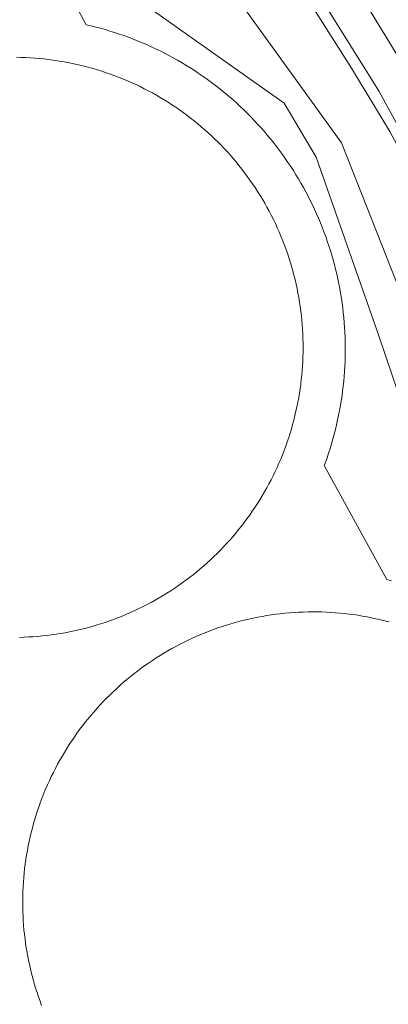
# Model space of a CAD drawing. Header units: metres. Extents: x 80938 to 82288, y 446951 to 448452.
# Tile 85 of 96: x 81827 to 81868, y 448046 to 448155. Entities that reach past the tile are written whole.
import ezdxf

# ---------------------------------------------------------------- set-up
doc = ezdxf.new("R2010")
doc.units = ezdxf.units.M
doc.header["$MEASUREMENT"] = 0
for name, color, linetype, lineweight in [('B-WE-GR-BEPLANTING_CULTUUR_HEESTERS-GV', 253, 'Continuous', 18), ('B-WE-IE-TERREINAFSCHEIDING_KUNSTMATIG_HEKWERK-G', 253, 'IE-TERREINAFSCHEIDING-KUNSTMATIG', 18), ('B-WE-OG-BEBOUWING_OPSLAGTANK-GV', 253, 'Continuous', 35), ('B-WE-OG-TERREIN_CULTUURSCHEIDING-GV', 253, 'Continuous', 18), ('B-WE-OG-TERREIN_ERF-GV', 253, 'Continuous', 18), ('B-WE-VH-VERHARDING_HALFVERHARDING-GV', 253, 'Continuous', 18)]:
    doc.layers.add(name, color=color, linetype=linetype, lineweight=lineweight)
doc.linetypes.add('IE-TERREINAFSCHEIDING-KUNSTMATIG', pattern='A,4,[82,NLCS.SHX,S=0.75,R=90,X=0,Y=0],4,-2', length=10)

msp = doc.modelspace()

# ---------------------------------------------------------------- linework, layer by layer
at = {"layer": 'B-WE-GR-BEPLANTING_CULTUUR_HEESTERS-GV', "linetype": 'Continuous', "lineweight": 0}
for points in [[(81844.642, 448166.638), (81862.583, 448141.758), (81873.26, 448114.742)], [(81867.916, 448142.987), (81863.67, 448150.014), (81853.971, 448165.322)]]:
    msp.add_lwpolyline(points, dxfattribs=at)
at = {"layer": 'B-WE-IE-TERREINAFSCHEIDING_KUNSTMATIG_HEKWERK-G', "linetype": 'Continuous', "lineweight": 0}
for points in [[(81834.331, 448154.83), (81834.859, 448154.706), (81835.386, 448154.574), (81835.911, 448154.434), (81836.433, 448154.287), (81836.953, 448154.132), (81837.471, 448153.969), (81837.986, 448153.799), (81838.499, 448153.621), (81839.009, 448153.436), (81839.517, 448153.243), (81840.021, 448153.042), (81840.523, 448152.834), (81841.021, 448152.619), (81841.516, 448152.397), (81842.008, 448152.167), (81842.496, 448151.93), (81842.981, 448151.686), (81843.462, 448151.435), (81843.94, 448151.176), (81844.413, 448150.911), (81844.883, 448150.639), (81845.348, 448150.36), (81845.809, 448150.074), (81846.266, 448149.781), (81846.719, 448149.481), (81847.167, 448149.175), (81847.611, 448148.863), (81848.05, 448148.543), (81848.484, 448148.218), (81848.914, 448147.886), (81849.338, 448147.547), (81849.758, 448147.203), (81850.172, 448146.852), (81850.581, 448146.495), (81850.985, 448146.133), (81851.383, 448145.764), (81851.777, 448145.39), (81852.164, 448145.01), (81852.546, 448144.624), (81852.922, 448144.232), (81853.292, 448143.835), (81853.656, 448143.433), (81854.014, 448143.025), (81854.367, 448142.612), (81854.713, 448142.194), (81855.053, 448141.771), (81855.387, 448141.343), (81855.714, 448140.91), (81856.035, 448140.472), (81856.35, 448140.03), (81856.657, 448139.583), (81856.959, 448139.131), (81857.253, 448138.675), (81857.541, 448138.215), (81857.822, 448137.751), (81858.096, 448137.282), (81858.363, 448136.81), (81858.624, 448136.334), (81858.877, 448135.853), (81859.123, 448135.37), (81859.362, 448134.882), (81859.594, 448134.391), (81859.818, 448133.897), (81860.035, 448133.4), (81860.245, 448132.899), (81860.447, 448132.395), (81860.642, 448131.889), (81860.83, 448131.379), (81861.01, 448130.867), (81861.182, 448130.352), (81861.347, 448129.835), (81861.504, 448129.316), (81861.653, 448128.794), (81861.795, 448128.27), (81861.929, 448127.744), (81862.055, 448127.216), (81862.174, 448126.686), (81862.284, 448126.155), (81862.387, 448125.622), (81862.482, 448125.087), (81862.569, 448124.552), (81862.648, 448124.015), (81862.72, 448123.477), (81862.783, 448122.937), (81862.838, 448122.398), (81862.885, 448121.857), (81862.925, 448121.315), (81862.956, 448120.773), (81862.979, 448120.231), (81862.995, 448119.689), (81863.002, 448119.146), (81863.002, 448118.603), (81862.993, 448118.06), (81862.977, 448117.518), (81862.952, 448116.975), (81862.919, 448116.434), (81862.879, 448115.892), (81862.83, 448115.352), (81862.774, 448114.812), (81862.709, 448114.273), (81862.637, 448113.735), (81862.557, 448113.198), (81862.468, 448112.663), (81862.372, 448112.128), (81862.268, 448111.596), (81862.157, 448111.065), (81862.037, 448110.535), (81861.91, 448110.007), (81861.774, 448109.482), (81861.631, 448108.958), (81861.481, 448108.437), (81861.323, 448107.917), (81861.157, 448107.4), (81860.983, 448106.886), (81860.802, 448106.374), (81860.674, 448106.026)], [(81860.674, 448106.026), (81867.595, 448093.396)], [(81867.595, 448093.396), (81868.122, 448093.271)]]:
    msp.add_lwpolyline(points, dxfattribs=at)
at = {"layer": 'B-WE-OG-BEBOUWING_OPSLAGTANK-GV', "linetype": 'Continuous', "lineweight": 0}
for points in [[(81826.957, 448086.996), (81827.463, 448087.012), (81827.97, 448087.036), (81828.476, 448087.068), (81828.981, 448087.107), (81829.486, 448087.155), (81829.99, 448087.211), (81830.492, 448087.274), (81830.994, 448087.346), (81831.495, 448087.425), (81831.994, 448087.512), (81832.492, 448087.608), (81832.988, 448087.711), (81833.483, 448087.821), (81833.976, 448087.94), (81834.467, 448088.067), (81834.956, 448088.201), (81835.442, 448088.343), (81835.927, 448088.492), (81836.409, 448088.649), (81836.888, 448088.814), (81837.365, 448088.986), (81837.839, 448089.166), (81838.31, 448089.353), (81838.778, 448089.548), (81839.243, 448089.75), (81839.704, 448089.959), (81840.163, 448090.176), (81840.617, 448090.399), (81841.069, 448090.63), (81841.516, 448090.868), (81841.96, 448091.113), (81842.4, 448091.365), (81842.836, 448091.624), (81843.267, 448091.89), (81843.695, 448092.163), (81844.118, 448092.442), (81844.536, 448092.728), (81844.95, 448093.02), (81845.36, 448093.319), (81845.764, 448093.624), (81846.164, 448093.936), (81846.559, 448094.254), (81846.948, 448094.578), (81847.333, 448094.909), (81847.712, 448095.245), (81848.086, 448095.587), (81848.454, 448095.935), (81848.817, 448096.289), (81849.175, 448096.649), (81849.526, 448097.014), (81849.872, 448097.385), (81850.212, 448097.761), (81850.546, 448098.142), (81850.874, 448098.529), (81851.195, 448098.921), (81851.511, 448099.317), (81851.82, 448099.719), (81852.122, 448100.126), (81852.419, 448100.537), (81852.709, 448100.953), (81852.992, 448101.373), (81853.268, 448101.798), (81853.538, 448102.227), (81853.801, 448102.661), (81854.057, 448103.098), (81854.306, 448103.54), (81854.549, 448103.985), (81854.784, 448104.434), (81855.012, 448104.887), (81855.233, 448105.343), (81855.446, 448105.803), (81855.652, 448106.266), (81855.852, 448106.732), (81856.043, 448107.201), (81856.227, 448107.673), (81856.404, 448108.148), (81856.573, 448108.626), (81856.735, 448109.107), (81856.889, 448109.59), (81857.035, 448110.075), (81857.174, 448110.563), (81857.305, 448111.052), (81857.428, 448111.544), (81857.543, 448112.038), (81857.651, 448112.533), (81857.751, 448113.03), (81857.843, 448113.528), (81857.927, 448114.028), (81858.003, 448114.529), (81858.071, 448115.032), (81858.132, 448115.535), (81858.184, 448116.039), (81858.229, 448116.544), (81858.265, 448117.05), (81858.294, 448117.556), (81858.314, 448118.062), (81858.327, 448118.569), (81858.331, 448119.076), (81858.328, 448119.583), (81858.316, 448120.089), (81858.297, 448120.596), (81858.269, 448121.102), (81858.234, 448121.608), (81858.19, 448122.113), (81858.139, 448122.617), (81858.079, 448123.121), (81858.012, 448123.623), (81857.937, 448124.124), (81857.854, 448124.624), (81857.763, 448125.123), (81857.664, 448125.62), (81857.557, 448126.116), (81857.442, 448126.609), (81857.32, 448127.101), (81857.19, 448127.591), (81857.052, 448128.079), (81856.907, 448128.565), (81856.754, 448129.048), (81856.593, 448129.529), (81856.425, 448130.007), (81856.249, 448130.482), (81856.066, 448130.955), (81855.875, 448131.425), (81855.677, 448131.891), (81855.472, 448132.355), (81855.259, 448132.815), (81855.039, 448133.271), (81854.812, 448133.725), (81854.578, 448134.174), (81854.336, 448134.62), (81854.088, 448135.062), (81853.833, 448135.5), (81853.571, 448135.934), (81853.302, 448136.363), (81853.026, 448136.789), (81852.744, 448137.21), (81852.455, 448137.626), (81852.159, 448138.038), (81851.857, 448138.445), (81851.549, 448138.847), (81851.234, 448139.245), (81850.913, 448139.637), (81850.586, 448140.024), (81850.253, 448140.406), (81849.914, 448140.783), (81849.569, 448141.155), (81849.218, 448141.52), (81848.924, 448141.818), (81848.563, 448142.174), (81848.196, 448142.523), (81847.824, 448142.867), (81847.446, 448143.206), (81847.063, 448143.538), (81846.675, 448143.864), (81846.282, 448144.183), (81845.883, 448144.497), (81845.48, 448144.804), (81845.072, 448145.105), (81844.66, 448145.4), (81844.242, 448145.688), (81843.821, 448145.969), (81843.395, 448146.243), (81842.964, 448146.511), (81842.53, 448146.772), (81842.091, 448147.026), (81841.648, 448147.273), (81841.202, 448147.513), (81840.752, 448147.746), (81840.298, 448147.972), (81839.841, 448148.191), (81839.38, 448148.402), (81838.916, 448148.607), (81838.449, 448148.803), (81837.979, 448148.993), (81837.506, 448149.175), (81837.03, 448149.349), (81836.551, 448149.516), (81836.07, 448149.676), (81835.586, 448149.827), (81835.1, 448149.972), (81834.612, 448150.108), (81834.122, 448150.237), (81833.63, 448150.358), (81833.135, 448150.471), (81832.64, 448150.576), (81832.142, 448150.674), (81831.643, 448150.763), (81831.143, 448150.845), (81830.641, 448150.919), (81830.139, 448150.985), (81829.635, 448151.043), (81829.131, 448151.093), (81828.626, 448151.135), (81828.12, 448151.169), (81827.614, 448151.195), (81827.107, 448151.213), (81826.6, 448151.223)], [(81867.875, 448088.696), (81867.385, 448088.825), (81866.892, 448088.946), (81866.398, 448089.06), (81865.902, 448089.165), (81865.404, 448089.263), (81864.905, 448089.353), (81864.405, 448089.435), (81863.903, 448089.509), (81863.4, 448089.575), (81862.896, 448089.633), (81862.391, 448089.684), (81861.886, 448089.726), (81861.38, 448089.76), (81860.873, 448089.787), (81860.366, 448089.805), (81859.859, 448089.815), (81859.352, 448089.818), (81858.845, 448089.812), (81858.338, 448089.799), (81857.831, 448089.777), (81857.325, 448089.747), (81856.819, 448089.71), (81856.314, 448089.664), (81855.81, 448089.611), (81855.306, 448089.549), (81854.804, 448089.48), (81854.302, 448089.402), (81853.802, 448089.317), (81853.304, 448089.224), (81852.807, 448089.123), (81852.311, 448089.014), (81851.818, 448088.898), (81851.326, 448088.773), (81850.836, 448088.641), (81850.349, 448088.501), (81849.863, 448088.354), (81849.38, 448088.199), (81848.9, 448088.036), (81848.422, 448087.866), (81847.947, 448087.688), (81847.475, 448087.503), (81847.006, 448087.31), (81846.54, 448087.11), (81846.077, 448086.903), (81845.617, 448086.688), (81845.161, 448086.466), (81844.709, 448086.237), (81844.26, 448086.001), (81843.815, 448085.758), (81843.374, 448085.508), (81842.936, 448085.251), (81842.503, 448084.987), (81842.074, 448084.716), (81841.65, 448084.438), (81841.23, 448084.154), (81840.814, 448083.863), (81840.403, 448083.566), (81839.997, 448083.262), (81839.595, 448082.952), (81839.199, 448082.636), (81838.808, 448082.313), (81838.421, 448081.985), (81838.04, 448081.65), (81837.665, 448081.309), (81837.294, 448080.962), (81836.93, 448080.61), (81836.571, 448080.252), (81836.217, 448079.888), (81835.869, 448079.519), (81835.527, 448079.144), (81835.192, 448078.764), (81834.862, 448078.379), (81834.538, 448077.988), (81834.221, 448077.593), (81833.909, 448077.192), (81833.604, 448076.787), (81833.306, 448076.377), (81833.014, 448075.962), (81832.729, 448075.543), (81832.45, 448075.119), (81832.178, 448074.691), (81831.913, 448074.258), (81831.654, 448073.822), (81831.403, 448073.381), (81831.159, 448072.937), (81830.921, 448072.489), (81830.691, 448072.037), (81830.468, 448071.582), (81830.252, 448071.123), (81830.043, 448070.66), (81829.841, 448070.195), (81829.648, 448069.726), (81829.461, 448069.255), (81829.282, 448068.78), (81829.11, 448068.303), (81828.946, 448067.823), (81828.79, 448067.34), (81828.641, 448066.856), (81828.499, 448066.368), (81828.366, 448065.879), (81828.24, 448065.388), (81828.122, 448064.894), (81828.012, 448064.399), (81827.91, 448063.902), (81827.815, 448063.404), (81827.729, 448062.904), (81827.65, 448062.403), (81827.579, 448061.901), (81827.516, 448061.398), (81827.461, 448060.894), (81827.414, 448060.389), (81827.375, 448059.883), (81827.344, 448059.377), (81827.321, 448058.87), (81827.306, 448058.363), (81827.299, 448057.856), (81827.298, 448057.66), (81827.302, 448057.153), (81827.314, 448056.646), (81827.334, 448056.139), (81827.362, 448055.633), (81827.398, 448055.127), (81827.442, 448054.621), (81827.494, 448054.117), (81827.554, 448053.613), (81827.622, 448053.11), (81827.697, 448052.609), (81827.781, 448052.109), (81827.872, 448051.61), (81827.972, 448051.112), (81828.079, 448050.617), (81828.194, 448050.123), (81828.317, 448049.631), (81828.447, 448049.14), (81828.585, 448048.652), (81828.731, 448048.167), (81828.885, 448047.683), (81829.046, 448047.202), (81829.215, 448046.724), (81829.391, 448046.248)]]:
    msp.add_lwpolyline(points, dxfattribs=at)
at = {"layer": 'B-WE-OG-TERREIN_CULTUURSCHEIDING-GV', "linetype": 'Continuous', "lineweight": 0}
for points in [[(81900.692, 448046.083), (81902.328, 448056.852), (81893.871, 448077.95), (81881.82, 448093.034), (81876.199, 448099.09), (81873.472, 448102.87), (81871.365, 448106.279), (81870.002, 448110.059), (81869.072, 448113.406), (81866.627, 448120.588), (81859.792, 448140.178), (81856.222, 448146.135), (81839.127, 448158.287), (81836.674, 448162.442), (81834.002, 448166.968), (81834.482, 448177.134), (81831.9, 448188.822), (81831.435, 448190.038), (81830.503, 448192.48), (81829.025, 448195.255), (81794.249, 448260.514)], [(81854.483, 448167.135), (81866.754, 448147.426), (81868.923, 448143.46), (81879.769, 448123.814), (81891.296, 448100.821), (81897.378, 448088.085), (81901.344, 448081.099), (81919.079, 448052.145), (81931.416, 448024.765)], [(81873.26, 448114.742), (81862.583, 448141.758), (81844.642, 448166.638)], [(81831.774, 448159.599), (81834.331, 448154.83), (81834.859, 448154.706), (81835.386, 448154.574), (81835.911, 448154.434), (81836.433, 448154.287), (81836.953, 448154.132), (81837.471, 448153.969), (81837.986, 448153.799), (81838.499, 448153.621), (81839.009, 448153.436), (81839.517, 448153.243), (81840.021, 448153.042), (81840.523, 448152.834), (81841.021, 448152.619), (81841.516, 448152.397), (81842.008, 448152.167), (81842.496, 448151.93), (81842.981, 448151.686), (81843.462, 448151.435), (81843.94, 448151.176), (81844.413, 448150.911), (81844.883, 448150.639), (81845.348, 448150.36), (81845.809, 448150.074), (81846.266, 448149.781), (81846.719, 448149.481), (81847.167, 448149.175), (81847.611, 448148.863), (81848.05, 448148.543), (81848.484, 448148.218), (81848.914, 448147.886), (81849.338, 448147.547), (81849.758, 448147.203), (81850.172, 448146.852), (81850.581, 448146.495), (81850.985, 448146.133), (81851.383, 448145.764), (81851.777, 448145.39), (81852.164, 448145.01), (81852.546, 448144.624), (81852.922, 448144.232), (81853.292, 448143.835), (81853.656, 448143.433), (81854.014, 448143.025), (81854.367, 448142.612), (81854.713, 448142.194), (81855.053, 448141.771), (81855.387, 448141.343), (81855.714, 448140.91), (81856.035, 448140.472), (81856.35, 448140.03), (81856.657, 448139.583), (81856.959, 448139.131), (81857.253, 448138.675), (81857.541, 448138.215), (81857.822, 448137.751), (81858.096, 448137.282), (81858.363, 448136.81), (81858.624, 448136.334), (81858.877, 448135.853), (81859.123, 448135.37), (81859.362, 448134.882), (81859.594, 448134.391), (81859.818, 448133.897), (81860.035, 448133.4), (81860.245, 448132.899), (81860.447, 448132.395), (81860.642, 448131.889), (81860.83, 448131.379), (81861.01, 448130.867), (81861.182, 448130.352), (81861.347, 448129.835), (81861.504, 448129.316), (81861.653, 448128.794), (81861.795, 448128.27), (81861.929, 448127.744), (81862.055, 448127.216), (81862.174, 448126.686), (81862.284, 448126.155), (81862.387, 448125.622), (81862.482, 448125.087), (81862.569, 448124.552), (81862.648, 448124.015), (81862.72, 448123.477), (81862.783, 448122.937), (81862.838, 448122.398), (81862.885, 448121.857), (81862.925, 448121.315), (81862.956, 448120.773), (81862.979, 448120.231), (81862.995, 448119.689), (81863.002, 448119.146), (81863.002, 448118.603), (81862.993, 448118.06), (81862.977, 448117.518), (81862.952, 448116.975), (81862.919, 448116.434), (81862.879, 448115.892), (81862.83, 448115.352), (81862.774, 448114.812), (81862.709, 448114.273), (81862.637, 448113.735), (81862.557, 448113.198), (81862.468, 448112.663), (81862.372, 448112.128), (81862.268, 448111.596), (81862.157, 448111.065), (81862.037, 448110.535), (81861.91, 448110.007), (81861.774, 448109.482), (81861.631, 448108.958), (81861.481, 448108.437), (81861.323, 448107.917), (81861.157, 448107.4), (81860.983, 448106.886), (81860.802, 448106.374), (81860.674, 448106.026), (81867.595, 448093.396), (81868.122, 448093.271)], [(81839.127, 448158.287), (81856.222, 448146.135), (81859.792, 448140.178), (81866.627, 448120.588), (81869.072, 448113.406), (81870.002, 448110.059), (81871.365, 448106.279), (81873.472, 448102.87), (81876.199, 448099.09), (81881.82, 448093.034), (81893.871, 448077.95), (81902.328, 448056.852), (81900.692, 448046.083)], [(81926.815, 448043.128), (81924.908, 448047.723), (81922.442, 448052.01), (81921.357, 448054.021), (81917.428, 448061.435), (81915.246, 448063.44), (81911.234, 448070.58), (81906.488, 448079.382), (81906.133, 448080.04), (81903.952, 448084.511), (81901.749, 448089.028), (81897.364, 448098.015), (81895.182, 448102.486), (81892.979, 448107.003), (81891.201, 448110.646), (81888.761, 448114.982), (81886.297, 448119.361), (81881.392, 448128.075), (81879.979, 448130.586), (81875.439, 448139.496), (81872.56, 448145.146), (81869.981, 448149.401), (81867.377, 448153.699), (81864.799, 448157.953)]]:
    msp.add_lwpolyline(points, dxfattribs=at)
at = {"layer": 'B-WE-OG-TERREIN_ERF-GV', "linetype": 'Continuous', "lineweight": 0}
for points in [[(81868.122, 448093.271), (81867.595, 448093.396), (81860.674, 448106.026), (81860.802, 448106.374), (81860.983, 448106.886), (81861.157, 448107.4), (81861.323, 448107.917), (81861.481, 448108.437), (81861.631, 448108.958), (81861.774, 448109.482), (81861.91, 448110.007), (81862.037, 448110.535), (81862.157, 448111.065), (81862.268, 448111.596), (81862.372, 448112.128), (81862.468, 448112.663), (81862.557, 448113.198), (81862.637, 448113.735), (81862.709, 448114.273), (81862.774, 448114.812), (81862.83, 448115.352), (81862.879, 448115.892), (81862.919, 448116.434), (81862.952, 448116.975), (81862.977, 448117.518), (81862.993, 448118.06), (81863.002, 448118.603), (81863.002, 448119.146), (81862.995, 448119.689), (81862.979, 448120.231), (81862.956, 448120.773), (81862.925, 448121.315), (81862.885, 448121.857), (81862.838, 448122.398), (81862.783, 448122.937), (81862.72, 448123.477), (81862.648, 448124.015), (81862.569, 448124.552), (81862.482, 448125.087), (81862.387, 448125.622), (81862.284, 448126.155), (81862.174, 448126.686), (81862.055, 448127.216), (81861.929, 448127.744), (81861.795, 448128.27), (81861.653, 448128.794), (81861.504, 448129.316), (81861.347, 448129.835), (81861.182, 448130.352), (81861.01, 448130.867), (81860.83, 448131.379), (81860.642, 448131.889), (81860.447, 448132.395), (81860.245, 448132.899), (81860.035, 448133.4), (81859.818, 448133.897), (81859.594, 448134.391), (81859.362, 448134.882), (81859.123, 448135.37), (81858.877, 448135.853), (81858.624, 448136.334), (81858.363, 448136.81), (81858.096, 448137.282), (81857.822, 448137.751), (81857.541, 448138.215), (81857.253, 448138.675), (81856.959, 448139.131), (81856.657, 448139.583), (81856.35, 448140.03), (81856.035, 448140.472), (81855.714, 448140.91), (81855.387, 448141.343), (81855.053, 448141.771), (81854.713, 448142.194), (81854.367, 448142.612), (81854.014, 448143.025), (81853.656, 448143.433), (81853.292, 448143.835), (81852.922, 448144.232), (81852.546, 448144.624), (81852.164, 448145.01), (81851.777, 448145.39), (81851.383, 448145.764), (81850.985, 448146.133), (81850.581, 448146.495), (81850.172, 448146.852), (81849.758, 448147.203), (81849.338, 448147.547), (81848.914, 448147.886), (81848.484, 448148.218), (81848.05, 448148.543), (81847.611, 448148.863), (81847.167, 448149.175), (81846.719, 448149.481), (81846.266, 448149.781), (81845.809, 448150.074), (81845.348, 448150.36), (81844.883, 448150.639), (81844.413, 448150.911), (81843.94, 448151.176), (81843.462, 448151.435), (81842.981, 448151.686), (81842.496, 448151.93), (81842.008, 448152.167), (81841.516, 448152.397), (81841.021, 448152.619), (81840.523, 448152.834), (81840.021, 448153.042), (81839.517, 448153.243), (81839.009, 448153.436), (81838.499, 448153.621), (81837.986, 448153.799), (81837.471, 448153.969), (81836.953, 448154.132), (81836.433, 448154.287), (81835.911, 448154.434), (81835.386, 448154.574), (81834.859, 448154.706), (81834.331, 448154.83), (81831.774, 448159.599)], [(81826.6, 448151.223), (81827.107, 448151.213), (81827.614, 448151.195), (81828.12, 448151.169), (81828.626, 448151.135), (81829.131, 448151.093), (81829.635, 448151.043), (81830.139, 448150.985), (81830.641, 448150.919), (81831.143, 448150.845), (81831.643, 448150.763), (81832.142, 448150.674), (81832.64, 448150.576), (81833.135, 448150.471), (81833.63, 448150.358), (81834.122, 448150.237), (81834.612, 448150.108), (81835.1, 448149.972), (81835.586, 448149.827), (81836.07, 448149.676), (81836.551, 448149.516), (81837.03, 448149.349), (81837.506, 448149.175), (81837.979, 448148.993), (81838.449, 448148.803), (81838.916, 448148.607), (81839.38, 448148.402), (81839.841, 448148.191), (81840.298, 448147.972), (81840.752, 448147.746), (81841.202, 448147.513), (81841.648, 448147.273), (81842.091, 448147.026), (81842.53, 448146.772), (81842.964, 448146.511), (81843.395, 448146.243), (81843.821, 448145.969), (81844.242, 448145.688), (81844.66, 448145.4), (81845.072, 448145.105), (81845.48, 448144.804), (81845.883, 448144.497), (81846.282, 448144.183), (81846.675, 448143.864), (81847.063, 448143.538), (81847.446, 448143.206), (81847.824, 448142.867), (81848.196, 448142.523), (81848.563, 448142.174), (81848.924, 448141.818), (81849.218, 448141.52), (81849.569, 448141.155), (81849.914, 448140.783), (81850.253, 448140.406), (81850.586, 448140.024), (81850.913, 448139.637), (81851.234, 448139.245), (81851.549, 448138.847), (81851.857, 448138.445), (81852.159, 448138.038), (81852.455, 448137.626), (81852.744, 448137.21), (81853.026, 448136.789), (81853.302, 448136.363), (81853.571, 448135.934), (81853.833, 448135.5), (81854.088, 448135.062), (81854.336, 448134.62), (81854.578, 448134.174), (81854.812, 448133.725), (81855.039, 448133.271), (81855.259, 448132.815), (81855.472, 448132.355), (81855.677, 448131.891), (81855.875, 448131.425), (81856.066, 448130.955), (81856.249, 448130.482), (81856.425, 448130.007), (81856.593, 448129.529), (81856.754, 448129.048), (81856.907, 448128.565), (81857.052, 448128.079), (81857.19, 448127.591), (81857.32, 448127.101), (81857.442, 448126.609), (81857.557, 448126.116), (81857.664, 448125.62), (81857.763, 448125.123), (81857.854, 448124.624), (81857.937, 448124.124), (81858.012, 448123.623), (81858.079, 448123.121), (81858.139, 448122.617), (81858.19, 448122.113), (81858.234, 448121.608), (81858.269, 448121.102), (81858.297, 448120.596), (81858.316, 448120.089), (81858.328, 448119.583), (81858.331, 448119.076), (81858.327, 448118.569), (81858.314, 448118.062), (81858.294, 448117.556), (81858.265, 448117.05), (81858.229, 448116.544), (81858.184, 448116.039), (81858.132, 448115.535), (81858.071, 448115.032), (81858.003, 448114.529), (81857.927, 448114.028), (81857.843, 448113.528), (81857.751, 448113.03), (81857.651, 448112.533), (81857.543, 448112.038), (81857.428, 448111.544), (81857.305, 448111.052), (81857.174, 448110.563), (81857.035, 448110.075), (81856.889, 448109.59), (81856.735, 448109.107), (81856.573, 448108.626), (81856.404, 448108.148), (81856.227, 448107.673), (81856.043, 448107.201), (81855.852, 448106.732), (81855.652, 448106.266), (81855.446, 448105.803), (81855.233, 448105.343), (81855.012, 448104.887), (81854.784, 448104.434), (81854.549, 448103.985), (81854.306, 448103.54), (81854.057, 448103.098), (81853.801, 448102.661), (81853.538, 448102.227), (81853.268, 448101.798), (81852.992, 448101.373), (81852.709, 448100.953), (81852.419, 448100.537), (81852.122, 448100.126), (81851.82, 448099.719), (81851.511, 448099.317), (81851.195, 448098.921), (81850.874, 448098.529), (81850.546, 448098.142), (81850.212, 448097.761), (81849.872, 448097.385), (81849.526, 448097.014), (81849.175, 448096.649), (81848.817, 448096.289), (81848.454, 448095.935), (81848.086, 448095.587), (81847.712, 448095.245), (81847.333, 448094.909), (81846.948, 448094.578), (81846.559, 448094.254), (81846.164, 448093.936), (81845.764, 448093.624), (81845.36, 448093.319), (81844.95, 448093.02), (81844.536, 448092.728), (81844.118, 448092.442), (81843.695, 448092.163), (81843.267, 448091.89), (81842.836, 448091.624), (81842.4, 448091.365), (81841.96, 448091.113), (81841.516, 448090.868), (81841.069, 448090.63), (81840.617, 448090.399), (81840.163, 448090.176), (81839.704, 448089.959), (81839.243, 448089.75), (81838.778, 448089.548), (81838.31, 448089.353), (81837.839, 448089.166), (81837.365, 448088.986), (81836.888, 448088.814), (81836.409, 448088.649), (81835.927, 448088.492), (81835.442, 448088.343), (81834.956, 448088.201), (81834.467, 448088.067), (81833.976, 448087.94), (81833.483, 448087.821), (81832.988, 448087.711), (81832.492, 448087.608), (81831.994, 448087.512), (81831.495, 448087.425), (81830.994, 448087.346), (81830.492, 448087.274), (81829.99, 448087.211), (81829.486, 448087.155), (81828.981, 448087.107), (81828.476, 448087.068), (81827.97, 448087.036), (81827.463, 448087.012), (81826.957, 448086.996)], [(81829.391, 448046.248), (81829.215, 448046.724), (81829.046, 448047.202), (81828.885, 448047.683), (81828.731, 448048.167), (81828.585, 448048.652), (81828.447, 448049.14), (81828.317, 448049.631), (81828.194, 448050.123), (81828.079, 448050.617), (81827.972, 448051.112), (81827.872, 448051.61), (81827.781, 448052.109), (81827.697, 448052.609), (81827.622, 448053.11), (81827.554, 448053.613), (81827.494, 448054.117), (81827.442, 448054.621), (81827.398, 448055.127), (81827.362, 448055.633), (81827.334, 448056.139), (81827.314, 448056.646), (81827.302, 448057.153), (81827.298, 448057.66), (81827.299, 448057.856), (81827.306, 448058.363), (81827.321, 448058.87), (81827.344, 448059.377), (81827.375, 448059.883), (81827.414, 448060.389), (81827.461, 448060.894), (81827.516, 448061.398), (81827.579, 448061.901), (81827.65, 448062.403), (81827.729, 448062.904), (81827.815, 448063.404), (81827.91, 448063.902), (81828.012, 448064.399), (81828.122, 448064.894), (81828.24, 448065.388), (81828.366, 448065.879), (81828.499, 448066.368), (81828.641, 448066.856), (81828.79, 448067.34), (81828.946, 448067.823), (81829.11, 448068.303), (81829.282, 448068.78), (81829.461, 448069.255), (81829.648, 448069.726), (81829.841, 448070.195), (81830.043, 448070.66), (81830.252, 448071.123), (81830.468, 448071.582), (81830.691, 448072.037), (81830.921, 448072.489), (81831.159, 448072.937), (81831.403, 448073.381), (81831.654, 448073.822), (81831.913, 448074.258), (81832.178, 448074.691), (81832.45, 448075.119), (81832.729, 448075.543), (81833.014, 448075.962), (81833.306, 448076.377), (81833.604, 448076.787), (81833.909, 448077.192), (81834.221, 448077.593), (81834.538, 448077.988), (81834.862, 448078.379), (81835.192, 448078.764), (81835.527, 448079.144), (81835.869, 448079.519), (81836.217, 448079.888), (81836.571, 448080.252), (81836.93, 448080.61), (81837.294, 448080.962), (81837.665, 448081.309), (81838.04, 448081.65), (81838.421, 448081.985), (81838.808, 448082.313), (81839.199, 448082.636), (81839.595, 448082.952), (81839.997, 448083.262), (81840.403, 448083.566), (81840.814, 448083.863), (81841.23, 448084.154), (81841.65, 448084.438), (81842.074, 448084.716), (81842.503, 448084.987), (81842.936, 448085.251), (81843.374, 448085.508), (81843.815, 448085.758), (81844.26, 448086.001), (81844.709, 448086.237), (81845.161, 448086.466), (81845.617, 448086.688), (81846.077, 448086.903), (81846.54, 448087.11), (81847.006, 448087.31), (81847.475, 448087.503), (81847.947, 448087.688), (81848.422, 448087.866), (81848.9, 448088.036), (81849.38, 448088.199), (81849.863, 448088.354), (81850.349, 448088.501), (81850.836, 448088.641), (81851.326, 448088.773), (81851.818, 448088.898), (81852.311, 448089.014), (81852.807, 448089.123), (81853.304, 448089.224), (81853.802, 448089.317), (81854.302, 448089.402), (81854.804, 448089.48), (81855.306, 448089.549), (81855.81, 448089.611), (81856.314, 448089.664), (81856.819, 448089.71), (81857.325, 448089.747), (81857.831, 448089.777), (81858.338, 448089.799), (81858.845, 448089.812), (81859.352, 448089.818), (81859.859, 448089.815), (81860.366, 448089.805), (81860.873, 448089.787), (81861.38, 448089.76), (81861.886, 448089.726), (81862.391, 448089.684), (81862.896, 448089.633), (81863.4, 448089.575), (81863.903, 448089.509), (81864.405, 448089.435), (81864.905, 448089.353), (81865.404, 448089.263), (81865.902, 448089.165), (81866.398, 448089.06), (81866.892, 448088.946), (81867.385, 448088.825), (81867.875, 448088.696)]]:
    msp.add_lwpolyline(points, dxfattribs=at)
at = {"layer": 'B-WE-VH-VERHARDING_HALFVERHARDING-GV', "linetype": 'Continuous', "lineweight": 0}
for points in [[(81931.416, 448024.765), (81919.079, 448052.145), (81901.344, 448081.099), (81897.378, 448088.085), (81891.296, 448100.821), (81879.769, 448123.814), (81868.923, 448143.46), (81866.754, 448147.426), (81854.483, 448167.135), (81847.232, 448179.375), (81834.662, 448198.554), (81836.925, 448200.228), (81837.279, 448200.454), (81836.678, 448201.249), (81836.387, 448201.169), (81833.91, 448199.616), (81827.806, 448208.357), (81804.008, 448252.226)], [(81826.496, 448207.611), (81834.994, 448195.554), (81840.445, 448187.478), (81853.971, 448165.322), (81863.67, 448150.014), (81867.916, 448142.987), (81877.832, 448124.581), (81890.583, 448099.31), (81897.54, 448084.793), (81897.819, 448084.049), (81897.658, 448083.234), (81896.439, 448077.589), (81896.053, 448075.48), (81902.726, 448061.607), (81904.828, 448051.658), (81925.773, 448019.297)]]:
    msp.add_lwpolyline(points, dxfattribs=at)

doc.saveas('drawing.dxf')
